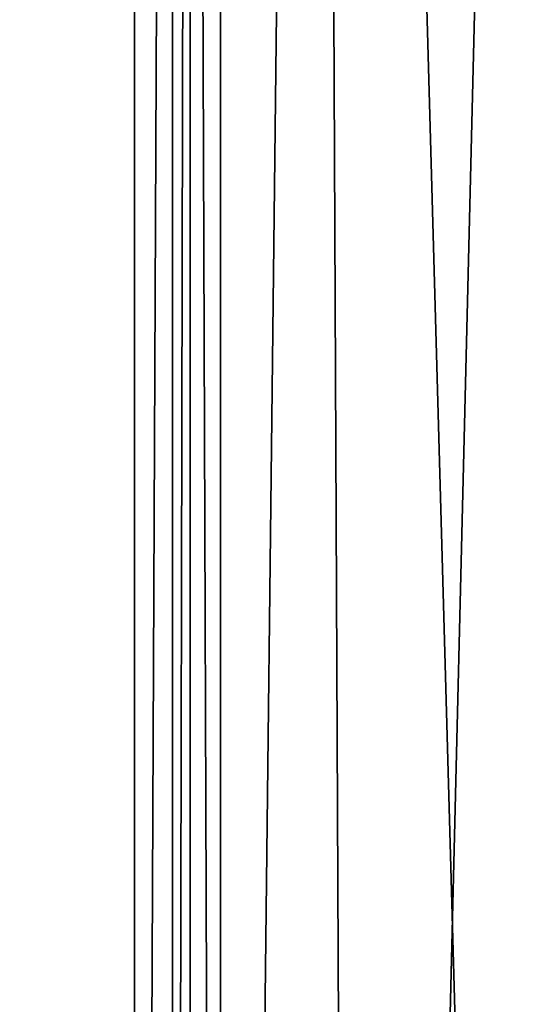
# Model space of a CAD drawing. Header units: millimetres. Extents: x -18.9 to 18.9, y -8.8 to 59.9.
# Tile 81 of 256: x -3.7 to -1.6, y 13 to 17.2. Entities that reach past the tile are written whole.
import ezdxf

# ---------------------------------------------------------------- set-up
doc = ezdxf.new("R2010")
doc.units = ezdxf.units.MM
doc.header["$LTSCALE"] = 65.185185
for name, color, linetype in [('1283', 7, 'CONTINUOUS'), ('1284', 7, 'CONTINUOUS'), ('1295', 7, 'CONTINUOUS'), ('1316', 7, 'CONTINUOUS')]:
    doc.layers.add(name, color=color, linetype=linetype)

msp = doc.modelspace()

# ---------------------------------------------------------------- linework, layer by layer
at = {"layer": '1283', "color": 7, "linetype": 'Continuous'}
for points in [[(-2.8483, -3.5, -13.2005), (-2.9778, -3.5, -16.9109), (-2.9778, 32.4, -16.9109), (-2.8483, -3.5, -13.2005)], [(-2.8483, 32.4, -13.2005), (-2.8483, -3.5, -13.2005), (-2.9778, 32.4, -16.9109), (-2.8483, 32.4, -13.2005)]]:
    msp.add_3dface(points, dxfattribs=at)
at = {"layer": '1284', "color": 7, "linetype": 'Continuous'}
for points in [[(-2.8483, -3.5, -13.2005), (-2.8483, 32.4, -13.2005), (-2.4343, 32.4, -11.818), (-2.8483, -3.5, -13.2005)], [(-2.8483, -3.5, -13.2005), (-2.4343, 32.4, -11.818), (-2.2698, -3.5, -11.5768), (-2.8483, -3.5, -13.2005)], [(-2.4343, 32.4, -11.818), (-1.3962, 32.4, -10.8154), (-2.2698, -3.5, -11.5768), (-2.4343, 32.4, -11.818)], [(-2.2698, -3.5, -11.5768), (-1.3962, 32.4, -10.8154), (-0.8623, -3.5, -10.5837), (-2.2698, -3.5, -11.5768)]]:
    msp.add_3dface(points, dxfattribs=at)
at = {"layer": '1295', "color": 7, "linetype": 'Continuous'}
for points in [[(-8.6992, -6.3, -15.0691), (-5.5375, 26.593, -16.4953), (-3.2147, 32.4, -17.1005), (-8.6992, -6.3, -15.0691)], [(-3.2147, -3.5, -17.1005), (-8.6992, -6.3, -15.0691), (-3.2147, 32.4, -17.1005), (-3.2147, -3.5, -17.1005)], [(-7.6096, -3.5, 15.6478), (-2.2237, 26.4, 17.2571), (-7.8011, 26.4, 15.553), (-7.6096, -3.5, 15.6478)], [(-7.6096, -3.5, 15.6478), (-1.389, -3.5, 17.3445), (-2.2237, 26.4, 17.2571), (-7.6096, -3.5, 15.6478)], [(-1.389, -3.5, 17.3445), (3.603, 26.4, 17.0228), (-2.2237, 26.4, 17.2571), (-1.389, -3.5, 17.3445)]]:
    msp.add_3dface(points, dxfattribs=at)
at = {"layer": '1316', "color": 7, "linetype": 'Continuous'}
for points in [[(-3.2147, -3.5, -17.1005), (-3.2147, 32.4, -17.1005), (-3.0527, 32.4, -17.0601), (-3.2147, -3.5, -17.1005)], [(-3.0527, -3.5, -17.06), (-3.2147, -3.5, -17.1005), (-3.0527, 32.4, -17.0601), (-3.0527, -3.5, -17.06)], [(-2.9778, 32.4, -16.9109), (-2.9778, -3.5, -16.9109), (-3.0527, -3.5, -17.06), (-2.9778, 32.4, -16.9109)], [(-2.9778, 32.4, -16.9109), (-3.0527, -3.5, -17.06), (-3.0527, 32.4, -17.0601), (-2.9778, 32.4, -16.9109)]]:
    msp.add_3dface(points, dxfattribs=at)

doc.saveas('drawing.dxf')
